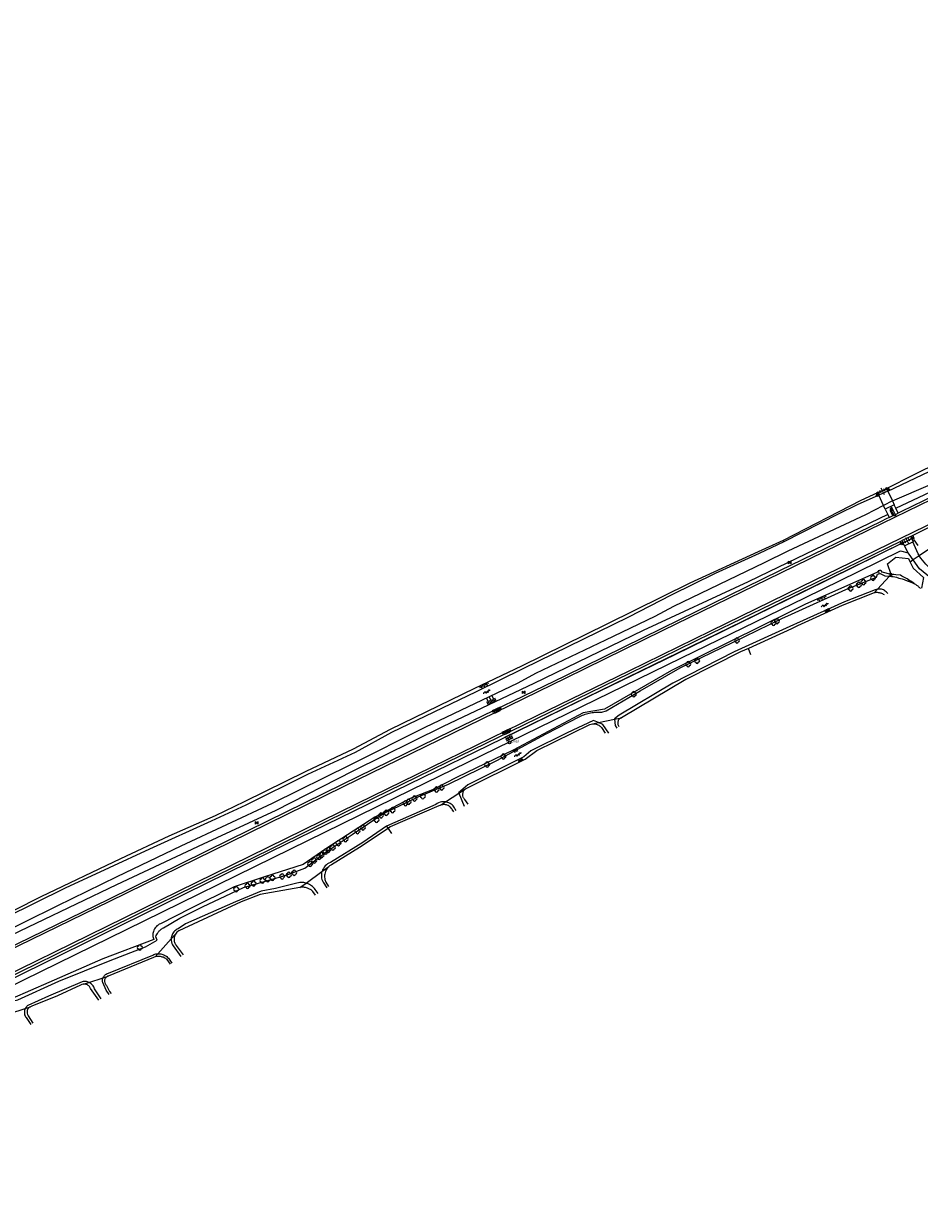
# Model space of a CAD drawing. Extents: x 121149 to 123702, y 457169 to 470031.
# Tile 30 of 87: x 122637 to 122939, y 461839 to 462238. Entities that reach past the tile are written whole.
import ezdxf

# ---------------------------------------------------------------- set-up
doc = ezdxf.new("R2010")
doc.units = 0
doc.header["$LTSCALE"] = 4
doc.layers.get('0').update_dxf_attribs({"color": 8, "linetype": 'CONTINUOUS'})
doc.layers.add('REFERENTIE', color=8, linetype='CONTINUOUS')
doc.styles.add('ISO', font='ISO')
doc.styles.get("Standard").update_dxf_attribs({"font": 'ISO'})

# ---------------------------------------------------------------- blocks, each defined once
blk = doc.blocks.new('DRHEK')
at = {"color": 0, "linetype": 'Continuous'}
for p, q in [((1.25, 0), (-1.25, 0)), ((-0.5, 0.7), (0.5, 0.7)), ((-0.5, -0.7), (0.5, -0.7))]:
    blk.add_line(p, q, dxfattribs=at)
blk = doc.blocks.new('bermverhardingblok')
at = {"color": 0, "linetype": 'ByBlock', "lineweight": -2}
for p, q in [((-0.5, 1.5), (-0.5, -1.5)), ((-0.5, 1.5), (0, 1.5)), ((-0.5, 0.5), (0, 0.5)), ((0, 1.5), (0, -1.5)), ((0.5, 1), (0, 1)), ((0, 1), (0.5, 1)), ((0.5, 0), (0, 0)), ((0.4, 0.9), (0.1, 0.9)), ((0.1, 0.9), (0.1, 0.1)), ((0.4, 0.1), (0.1, 0.1)), ((0.3, 0.8), (0.2, 0.8)), ((0.2, 0.8), (0.2, 0.2)), ((0.3, 0.2), (0.2, 0.2)), ((0.3, 0.8), (0.3, 0.2)), ((0.4, 0.9), (0.4, 0.1)), ((0.5, -1), (0.5, 1)), ((-0.5, -0.5), (0, -0.5)), ((-0.5, -1.5), (0, -1.5)), ((-0.4, -1.4), (-0.4, -0.6)), ((-0.4, -0.6), (-0.1, -0.6)), ((-0.4, -1.4), (-0.1, -1.4)), ((-0.3, -1.3), (-0.3, -0.7)), ((-0.3, -0.7), (-0.2, -0.7)), ((-0.3, -1.3), (-0.2, -1.3)), ((-0.2, -1.3), (-0.2, -0.7)), ((-0.1, -1.4), (-0.1, -0.6)), ((0, -1), (0.5, -1))]:
    blk.add_line(p, q, dxfattribs=at)
blk = doc.blocks.new('boom')
at = {"color": 0}
for radius in [0.315, 0.225, 0.135]:
    blk.add_circle((0, 0), radius, dxfattribs=at)
blk = doc.blocks.new('paal')
at = {"color": 0}
for radius in [0.45, 0.2]:
    blk.add_circle((0, 0), radius, dxfattribs=at)
blk = doc.blocks.new('grensmarkering')
at = {"linetype": 'ByBlock', "lineweight": -2}
h = blk.add_hatch(color=0, dxfattribs=at)
h.dxf.hatch_style = 1
h.paths.add_polyline_path([(0.5, 0.43, 0.414214), (0.43, 0.5), (-0.43, 0.5, 0.414214), (-0.5, 0.43), (-0.5, -0.43, 0.414214), (-0.43, -0.5), (0.43, -0.5, 0.414214), (0.5, -0.43)])
h.paths.add_polyline_path([(0.14, -0.24), (0.16, -0.24), (0.16, -0.27, -0.083333), (-0.16, -0.27), (-0.16, -0.24), (-0.14, -0.24), (-0.08, 0.22, -0.219912), (-0.05, 0.27, 0.457379), (-0.04, 0.32, -2.245674), (0.04, 0.32, 0.457379), (0.05, 0.27, -0.219912), (0.08, 0.22)], flags=16)
h.paths.add_polyline_path([(0.16, -0.32), (0.16, -0.41, -0.083333), (-0.16, -0.41), (-0.16, -0.32, 0.083333)], flags=16)
at = {"color": 0, "linetype": 'ByBlock', "lineweight": -2}
blk.add_attdef('GRENSMARKERING', (0.6, 0), '', height=0.5, dxfattribs=at)
blk = doc.blocks.new('struik')
at = {"color": 0, "linetype": 'Continuous'}
for centre, start, end in [((-0.44, 0), 91.0912, 268.9013), ((0, 0.44), 1.0233, 178.9632), ((0.44, 0), 271.6625, 88.3448), ((0, -0.45), 180.4729, 359.5406)]:
    blk.add_arc(centre, 0.45, start, end, dxfattribs=at)
blk = doc.blocks.new('talud')
at = {"color": 0}
for p, q in [((0, 0.75), (0.5, 0.75)), ((0, 0.5), (1, 0.5)), ((0, 0.25), (0.5, 0.25)), ((0, 0), (1, 0)), ((0, -0.25), (0.5, -0.25)), ((0, -0.5), (1, -0.5)), ((0, -0.75), (0.5, -0.75))]:
    blk.add_line(p, q, dxfattribs=at)
blk = doc.blocks.new('water')
at = {"color": 0, "linetype": 'ByBlock', "lineweight": -2}
for centre, start, end in [((-0.01, 0.75), 129.7446, 230.2554), ((-0.32, 1.12), 309.7446, 50.2554), ((-0.32, 0.37), 309.7446, 50.2554), ((0.32, 0.01), 129.7446, 230.2554), ((0, 0.38), 309.7446, 50.2554), ((-0.01, -0.74), 129.7446, 230.2554), ((-0.32, -0.37), 309.7446, 50.2554), ((-0.32, -1.12), 309.7446, 50.2554), ((0, -0.37), 309.7446, 50.2554)]:
    blk.add_arc(centre, 0.244, start, end, dxfattribs=at)
blk = doc.blocks.new('obstakel')
at = {"color": 0}
blk.add_circle((0, 0), 0.45, dxfattribs=at)
at = {"color": 0, "style": 'ISO'}
blk.add_attdef('OBSTAKEL', (0.7, 0), '', height=0.9, dxfattribs=at)
blk = doc.blocks.new('tegels')
at = {"color": 0, "linetype": 'ByBlock', "lineweight": -2}
for p, q in [((0.62, 0.94), (-0.62, 0.94)), ((0.62, 0.31), (-0.62, 0.31)), ((-0.31, -1.23), (-0.31, 1.25)), ((0.31, -1.23), (0.31, 1.25)), ((0.62, -0.31), (-0.62, -0.31)), ((0.62, -0.94), (-0.62, -0.94))]:
    blk.add_line(p, q, dxfattribs=at)
blk = doc.blocks.new('kilometerpaal')
at = {"color": 0}
for p, q in [((-0.44, 0.44), (0.44, -0.44)), ((-0.44, -0.44), (-0.44, 0.44)), ((0.44, 0.44), (-0.44, -0.44)), ((0.44, -0.44), (0.44, 0.44))]:
    blk.add_line(p, q, dxfattribs=at)
at = {"color": 0, "style": 'ISO'}
blk.add_attdef('KILOMETERPAAL', (0.59, 0.87), '', height=2.5, dxfattribs=at)

msp = doc.modelspace()

# ---------------------------------------------------------------- linework, layer by layer
at = {"layer": 'REFERENTIE'}
for points in [[(123264.206, 462235.959), (123251.525, 462229.548), (123207.644, 462207.482), (123162.323, 462185.076), (123119.621, 462164.14), (123074.613, 462142.288), (123029.13, 462120.099), (122985.091, 462098.72), (122955.134, 462084.165), (122926.028, 462070.019), (122891.805, 462053.377), (122852.144, 462033.99), (122819.41, 462017.951), (122781.451, 461999.5), (122744.452, 461981.405), (122706.49, 461962.768), (122665.743, 461942.765), (122630.736, 461925.64), (122592.866, 461907.139), (122570.688, 461896.298)], [(122929.442, 462077.704), (122942.275, 462083.226), (122961.422, 462092.625), (122973.118, 462098.72), (122987.717, 462105.485), (123006.47, 462114.22), (123016.828, 462118.864), (123028.18, 462124.504), (123042.217, 462131.208), (123062.364, 462141.043), (123092.316, 462154.898), (123109.139, 462164.027), (123127.502, 462172.457), (123142.355, 462180.168), (123159.426, 462188.14), (123182.55, 462199.326), (123196.283, 462206.264), (123216.357, 462215.21), (123228.646, 462221.337), (123239.059, 462227.023), (123261.265, 462237.648), (123262.679, 462238.376)], [(122930.608, 462075.2), (122950.204, 462084.461), (122983.222, 462100.745), (123018.3, 462117.635), (123042.983, 462129.444), (123073.128, 462143.603), (123109.992, 462162.042), (123160.64, 462186.49), (123209.135, 462209.974), (123231.989, 462221.145), (123261.563, 462236.178), (123263.454, 462237.149)], [(123263.776, 462236.638), (123251.165, 462230.262), (123207.287, 462208.198), (123161.97, 462185.794), (123119.27, 462164.859), (123074.263, 462143.007), (123028.78, 462120.818), (122984.741, 462099.44), (122954.784, 462084.885), (122932.484, 462074.055), (122931.374, 462073.585)], [(123183.776, 462187.633), (123142.201, 462167.118), (123103.33, 462148.202), (123066.027, 462130.009), (123028.205, 462111.612), (122988.369, 462092.251), (122944.884, 462071.148), (122898.767, 462048.683), (122868.219, 462033.794), (122840.686, 462020.354), (122809.501, 462005.182), (122779.144, 461990.372), (122749.269, 461975.767), (122719.119, 461960.929), (122688.904, 461946.142), (122658.625, 461931.292), (122629.826, 461917.136)], [(123115.163, 462153.07), (123103.681, 462147.483), (123066.377, 462129.29), (123028.555, 462110.892), (122988.718, 462091.531), (122945.234, 462070.429), (122937.931, 462066.854), (122936.305, 462066.048)], [(122927.938, 462080.98), (122958.361, 462095.371), (122964.855, 462098.979), (122981.792, 462107.204), (123002.165, 462116.417), (123022.431, 462125.91), (123040.138, 462134.156)], [(122972.564, 462104.211), (122936.464, 462086.318)], [(122936.464, 462086.318), (122927.529, 462081.871)], [(122924.494, 462080.429), (122918.825, 462077.839)], [(122924.494, 462080.429), (122927.529, 462081.871)], [(122924.575, 462080.255), (122924.494, 462080.429)], [(122927.619, 462081.674), (122924.575, 462080.255)], [(122927.938, 462080.98), (122924.887, 462079.56)], [(122927.529, 462081.871), (122927.619, 462081.674)], [(122927.749, 462081.735), (122927.619, 462081.674)], [(122927.619, 462081.674), (122927.938, 462080.98)], [(122927.938, 462080.98), (122929.442, 462077.704)], [(122918.825, 462077.839), (122892.716, 462064.321)], [(122924.887, 462079.56), (122917.614, 462076.344), (122911.213, 462073.215), (122892.938, 462063.828)], [(122924.575, 462080.255), (122924.501, 462080.22)], [(122924.887, 462079.56), (122924.575, 462080.255)], [(122926.431, 462076.144), (122924.887, 462079.56)], [(122929.442, 462077.704), (122926.431, 462076.144)], [(122929.442, 462077.704), (122930.065, 462076.347)], [(122927.909, 462073.084), (122887.828, 462053.773), (122880.923, 462050.445), (122845.55, 462034.011), (122808.671, 462016.148), (122778.119, 462001.641), (122747.694, 461986.606), (122721.811, 461973.347), (122697.294, 461962.023), (122668.049, 461948.36), (122640.948, 461935.373), (122629.924, 461930.058), (122613.384, 461922.083), (122583.013, 461906.943), (122560.505, 461896.406), (122533.295, 461883.697), (122508.282, 461871.102), (122504.512, 461869.28), (122500.661, 461867.635), (122496.299, 461866.262), (122486.844, 461863.76)], [(122926.431, 462076.144), (122920.347, 462072.989), (122894.245, 462060.689), (122886.21, 462056.808), (122855.769, 462042.106), (122849.463, 462038.679), (122832.855, 462030.719), (122809.247, 462019.503), (122803.28, 462016.277), (122771.953, 462001.39), (122746.879, 461988.77), (122720.558, 461975.739), (122689.8, 461961.438), (122668.194, 461951.088), (122647.934, 461941.177), (122626.095, 461930.423)], [(122927.009, 462074.866), (122926.431, 462076.144)], [(122930.065, 462076.347), (122927.009, 462074.866)], [(122927.009, 462074.866), (122927.909, 462073.084)], [(122927.909, 462073.084), (122928.407, 462072.099)], [(122928.407, 462072.099), (122931.374, 462073.585)], [(122930.608, 462075.2), (122930.065, 462076.347)], [(122931.374, 462073.585), (122930.608, 462075.2)], [(122928.407, 462072.099), (122927.395, 462071.597), (122925.678, 462070.738), (122891.454, 462054.096), (122851.792, 462034.708), (122819.059, 462018.67), (122781.1, 462000.219), (122744.1, 461982.123), (122706.137, 461963.486), (122665.391, 461943.483), (122630.385, 461926.359), (122592.515, 461907.858), (122570.337, 461897.017)], [(122936.305, 462066.048), (122932.701, 462064.307)], [(122933.073, 462063.536), (122936.262, 462065.105)], [(122936.305, 462066.048), (122936.729, 462065.003), (122936.102, 462064.615), (122936.445, 462063.926), (122936.323, 462063.864)], [(122936.649, 462064.586), (122937.977, 462062.663)], [(122947.344, 462065.111), (122938.526, 462059.149)], [(122559.501, 461878.612), (122587.162, 461892.013), (122630.967, 461913.478), (122677.381, 461936.289), (122720.864, 461957.624), (122767.379, 461980.327), (122810.342, 462001.35), (122858.47, 462024.775), (122900.139, 462045.132), (122917.838, 462053.797), (122932.223, 462060.812), (122934.762, 462060.206)], [(122572.276, 461886.994), (122586.459, 461893.959), (122630.091, 461915.371), (122676.745, 461938.279), (122720.087, 461959.559), (122766.744, 461982.338), (122798.128, 461997.701), (122823.789, 462010.165), (122856.265, 462025.99), (122899.842, 462047.271), (122932.583, 462063.382), (122933.039, 462063.607)], [(122630.185, 461916.41), (122658.982, 461930.565), (122689.261, 461945.415), (122719.476, 461960.202), (122749.626, 461975.04), (122779.5, 461989.644), (122809.856, 462004.454), (122841.041, 462019.626), (122868.574, 462033.066), (122899.122, 462047.955), (122932.701, 462064.307)], [(122892.938, 462063.828), (122884.533, 462059.955), (122869.801, 462053.165), (122854.924, 462045.933), (122840.563, 462038.508), (122804.975, 462021.088), (122789.295, 462013.397), (122760.768, 461999.678), (122748.433, 461992.921), (122732.421, 461985.475), (122711.607, 461975.215), (122699.951, 461969.853), (122679.194, 461960.409), (122665.562, 461954.121), (122650.794, 461947.268), (122630.628, 461937.217)], [(122798.874, 461998.126), (122840.301, 462018.279), (122879.112, 462037.192), (122909.736, 462052.162), (122932.36, 462063.315)], [(122892.716, 462064.321), (122884.258, 462060.472), (122861.19, 462049.973)], [(122892.716, 462064.321), (122892.938, 462063.828)], [(122932.6, 462063.303), (122933.073, 462063.536)], [(122932.701, 462064.307), (122933.039, 462063.607)], [(122933.073, 462063.536), (122933.039, 462063.607)], [(122933.582, 462062.483), (122933.073, 462063.536)], [(122933.582, 462062.483), (122936.323, 462063.864)], [(122934.762, 462060.206), (122933.582, 462062.483)], [(122938.102, 462059.853), (122936.323, 462063.864)], [(122927.841, 462056.501), (122930.584, 462058.677)], [(122929.012, 462052.931), (122927.841, 462056.501)], [(122930.584, 462058.677), (122934.847, 462058.316)], [(122936.479, 462057.764), (122935.158, 462059.681), (122934.762, 462060.206)], [(122934.847, 462058.316), (122935.461, 462057.076)], [(122936.479, 462057.764), (122935.461, 462057.076)], [(122935.461, 462057.076), (122936.505, 462054.968), (122939.955, 462051.857), (122939.227, 462048.317)], [(122938.526, 462059.149), (122936.479, 462057.764)], [(122945.506, 462049.972), (122942.296, 462051.731), (122938.555, 462054.75), (122936.479, 462057.764)], [(122924.441, 462053.613), (122899.933, 462042.736), (122895.004, 462040.309), (122874.771, 462030.347), (122855.033, 462020.604), (122832.513, 462007.48), (122825.316, 462006.328), (122801.664, 461993.693), (122782.83, 461984.628), (122774.541, 461980.384), (122767.032, 461977.44), (122755.127, 461971.211), (122738.549, 461960.529), (122731.018, 461955.172), (122717.988, 461951.063), (122707.722, 461947.695), (122692.987, 461940.442), (122682.851, 461935.264)], [(122831.53, 462006.479), (122833.087, 462006.916), (122844.535, 462013.692), (122857.977, 462021.484), (122875.6, 462030.026), (122892.199, 462038.081), (122895.415, 462039.537), (122913.772, 462047.847), (122924.094, 462051.975), (122924.49, 462052.942), (122924.901, 462053.082)], [(122924.78, 462054.087), (122924.724, 462054.045)], [(122924.748, 462054.355), (122924.78, 462054.087)], [(122924.78, 462054.087), (122924.901, 462053.082)], [(122924.901, 462053.082), (122925.295, 462053.179), (122926.948, 462052.387), (122928.439, 462052.304)], [(122929.012, 462052.931), (122926.064, 462053.672)], [(122929.012, 462052.931), (122928.439, 462052.304)], [(122932.202, 462052.613), (122929.012, 462052.931)], [(122861.19, 462049.973), (122833.295, 462036.108)], [(122928.439, 462052.304), (122924.462, 462047.955)], [(122928.439, 462052.304), (122929.211, 462052.261)], [(122929.695, 462052.252), (122930.825, 462051.939)], [(122930.825, 462051.939), (122931.643, 462051.696)], [(122931.643, 462051.696), (122932.714, 462051.372)], [(122934.885, 462050.64), (122935.666, 462050.322)], [(122935.666, 462050.322), (122935.972, 462050.192)], [(122935.972, 462050.192), (122936.403, 462050.006)], [(122923.699, 462047.751), (122913.315, 462043.681), (122897.098, 462036.379), (122896.185, 462035.968), (122876.168, 462026.837), (122855.472, 462016.325), (122837.413, 462005.521), (122835.886, 462004.249), (122835.892, 462004.167)], [(122923.303, 462046.688), (122912.517, 462042.483)], [(122924.462, 462047.955), (122923.303, 462046.688)], [(122912.517, 462042.483), (122897.532, 462035.564)], [(122833.295, 462036.108), (122804.565, 462021.993)], [(122895.431, 462034.594), (122880.966, 462027.989)], [(122897.532, 462035.564), (122895.431, 462034.594)], [(122878.326, 462026.784), (122859.821, 462017.533)], [(122880.966, 462027.989), (122878.326, 462026.784)], [(122881.81, 462025.78), (122880.966, 462027.989)], [(122804.565, 462021.993), (122788.701, 462014.497)], [(122859.821, 462017.533), (122838.182, 462004.65)], [(122788.701, 462014.497), (122760.218, 462000.687)], [(122683.883, 461933.869), (122689.431, 461937.101), (122697.314, 461941.055), (122704.73, 461944.529), (122710.865, 461947.482), (122725.283, 461951.589), (122731.58, 461954.034), (122739.053, 461959.738), (122747.49, 461965.283), (122757.769, 461972.281), (122769.714, 461977.975), (122779.872, 461982.233), (122796.254, 461990.266), (122812.79, 461999.244), (122824.13, 462005.058)], [(122835.892, 462004.167), (122838.182, 462004.65)], [(122760.218, 462000.687), (122747.787, 461994.107)], [(122830.456, 462003.02), (122828.74, 462003.738), (122819.862, 461999.58), (122807.631, 461993.491), (122805.325, 461991.473), (122786.442, 461982.022), (122783.293, 461979.381), (122783.366, 461979.209)], [(122809.666, 461993.593), (122827.524, 462002.373)], [(122828.463, 462002.599), (122830.456, 462003.02)], [(122830.456, 462003.02), (122835.892, 462004.167)], [(122833.99, 461999.475), (122831.938, 462002.4), (122830.456, 462003.02)], [(122831.428, 462001.313), (122832.655, 461999.451)], [(122835.892, 462004.167), (122836.053, 462002.079), (122836.64, 462001.158)], [(122747.787, 461994.107), (122731.849, 461986.53)], [(122805.771, 461990.643), (122809.666, 461993.593)], [(122785.668, 461980.723), (122805.771, 461990.643)], [(122731.849, 461986.53), (122711.103, 461976.263)], [(122783.366, 461979.209), (122785.668, 461980.723)], [(122778.953, 461976.307), (122783.366, 461979.209)], [(122783.366, 461979.209), (122785.228, 461974.866)], [(122786.509, 461975.588), (122785.389, 461977.139)], [(122711.103, 461976.263), (122701.373, 461971.549)], [(122775.71, 461975.446), (122759.07, 461968.132)], [(122776.684, 461974.916), (122760.315, 461967.905)], [(122777.273, 461975.202), (122778.953, 461976.307)], [(122781.73, 461972.897), (122781.202, 461973.683)], [(122782.525, 461973.345), (122782.15, 461973.874)], [(122701.373, 461971.549), (122685.704, 461964.709)], [(122685.704, 461964.709), (122669.39, 461957.104)], [(122759.07, 461968.132), (122751.083, 461962.609), (122740.131, 461955.891)], [(122759.556, 461967.394), (122749.964, 461960.932)], [(122759.07, 461968.132), (122759.556, 461967.394)], [(122760.315, 461967.905), (122759.556, 461967.394)], [(122759.556, 461967.394), (122760.734, 461965.606)], [(122749.964, 461960.932), (122740.469, 461955.145)], [(122669.39, 461957.104), (122642.572, 461944.299)], [(122731.93, 461948.983), (122737.287, 461952.851)], [(122737.287, 461952.851), (122739.646, 461954.555)], [(122737.326, 461952.974), (122737.287, 461952.851)], [(122728.381, 461948.794), (122721.633, 461947.099), (122716.867, 461946.259), (122708.118, 461942.627), (122691.35, 461935.184), (122688.882, 461933.573)], [(122729.856, 461947.485), (122731.93, 461948.983)], [(122737.647, 461949.262), (122738.887, 461947.395)], [(122738.616, 461949.239), (122739.546, 461947.843)], [(122716.439, 461945.102), (122710.026, 461942.608)], [(122729.856, 461947.485), (122716.439, 461945.102)], [(122735.158, 461944.865), (122734.271, 461946.086)], [(122736.01, 461945.442), (122734.992, 461946.834)], [(122642.572, 461944.299), (122615.677, 461930.745)], [(122710.026, 461942.608), (122689.12, 461932.893)], [(122480.966, 461839.429), (122496.275, 461847.624), (122506.453, 461852.416), (122515.83, 461856.884), (122520.049, 461858.225), (122528.827, 461861.644), (122628.44, 461908.159), (122634.89, 461909.631), (122648.703, 461915.877), (122665.993, 461922.838), (122677.882, 461927.519), (122681.728, 461929.703), (122681.316, 461930.882)], [(122680.617, 461929.931), (122663.437, 461923.394), (122645.308, 461915.486), (122632.938, 461910.107), (122627.141, 461908.766), (122621.636, 461906.158), (122530.631, 461863.457), (122517.86, 461857.921), (122512.059, 461856.11), (122501.615, 461851.138), (122496.275, 461848.494), (122484.793, 461842.454)], [(122682.02, 461925.16), (122686.507, 461930.161)], [(122686.507, 461930.161), (122687.928, 461931.745)], [(122681.081, 461924.114), (122682.02, 461925.16)], [(122687.173, 461927.786), (122689.737, 461924.208)], [(122688.219, 461927.988), (122690.494, 461924.758)], [(122680.496, 461923.93), (122665.305, 461917.66)], [(122665.401, 461918.608), (122680.292, 461924.711)], [(122686.223, 461921.654), (122685.156, 461923.177)], [(122685.786, 461923.38), (122686.752, 461922.039)], [(122658.781, 461915.511), (122663.563, 461917.086)], [(122663.563, 461917.086), (122665.305, 461917.66)], [(122656.504, 461915.748), (122645.218, 461910.87), (122638.24, 461907.776)], [(122655.98, 461914.531), (122648.216, 461911.04)], [(122656.849, 461914.874), (122658.781, 461915.511)], [(122658.928, 461915.439), (122658.781, 461915.511)], [(122662.103, 461909.576), (122659.355, 461913.42)], [(122662.902, 461910), (122660.677, 461913.395)], [(122664.589, 461912.904), (122663.44, 461915.438)], [(122665.602, 461911.433), (122664.589, 461912.904)], [(122664.671, 461914.513), (122665.758, 461912.435)], [(122648.216, 461911.04), (122639.569, 461907.504)], [(122665.758, 461912.435), (122666.246, 461911.774)], [(122632.132, 461904.999), (122637.36, 461906.747)], [(122637.36, 461906.747), (122639.06, 461907.315)], [(122637.853, 461903.377), (122639.234, 461901.314)], [(122638.322, 461904.281), (122639.955, 461901.753)]]:
    msp.add_lwpolyline(points, dxfattribs=at)
for points in [[(122938.526, 462059.149, -0.01085), (122938.102, 462059.853)], [(122943.506, 462054.053, -0.1044064), (122938.526, 462059.149)], [(122924.549, 462053.851, 0.0753646), (122924.441, 462053.613)], [(122924.724, 462054.045, 0.0785223), (122924.549, 462053.851)], [(122925.49, 462054.205, 0.2224762), (122924.78, 462054.087)], [(122926.064, 462053.672, 0.2429671), (122925.49, 462054.205)], [(122933.96, 462051.632, 0.0017854), (122932.202, 462052.613)], [(122929.211, 462052.261, -0.0144578), (122929.695, 462052.252)], [(122932.714, 462051.372, -0.0119952), (122933.389, 462051.146)], [(122933.389, 462051.146, 0.0093167), (122934.254, 462050.842)], [(122935.709, 462050.635, 0.0020326), (122933.96, 462051.632)], [(122934.254, 462050.842, 0.0102227), (122934.666, 462050.712)], [(122934.666, 462050.712, -0.017838), (122934.885, 462050.64)], [(122936.928, 462049.744, 0.0711391), (122935.709, 462050.635)], [(122936.403, 462050.006, -0.0236269), (122936.928, 462049.744)], [(122936.928, 462049.744, -0.021341), (122937.502, 462049.388)], [(122937.502, 462049.388, -0.0181766), (122937.75, 462049.206)], [(122937.75, 462049.206, -0.0084403), (122938.207, 462048.83)], [(122938.207, 462048.83, -0.0235172), (122938.933, 462048.153)], [(122924.477, 462046.776, 0.0647552), (122923.303, 462046.688)], [(122924.462, 462047.955, 0.0574173), (122923.699, 462047.751)], [(122925.075, 462047.992, 0.0439839), (122924.462, 462047.955)], [(122925.635, 462046.565, 0.0648177), (122924.477, 462046.776)], [(122926.436, 462047.674, 0.1015191), (122925.075, 462047.992)], [(122926.777, 462046.02, 0.0692785), (122925.635, 462046.565)], [(122927.594, 462046.813, 0.1045044), (122926.436, 462047.674)], [(122927.918, 462046.385, 0.0372571), (122927.594, 462046.813)], [(122824.13, 462005.058, -0.0361683), (122825.921, 462005.819)], [(122825.921, 462005.819, -0.0361515), (122827.803, 462006.313)], [(122827.803, 462006.313, -0.0350173), (122829.661, 462006.526)], [(122829.661, 462006.526, -0.0347694), (122831.53, 462006.479)], [(122838.182, 462004.65, 0.129465), (122837.388, 462004.107)], [(122827.524, 462002.373, -0.072571), (122828.463, 462002.599)], [(122828.463, 462002.599, -0.0725053), (122829.428, 462002.549)], [(122829.428, 462002.549, -0.0887516), (122830.54, 462002.112)], [(122830.54, 462002.112, -0.0894779), (122831.428, 462001.313)], [(122836.965, 462003.244, 0.1250133), (122837.011, 462002.316)], [(122837.388, 462004.107, 0.1288928), (122836.965, 462003.244)], [(122837.011, 462002.316, 0.1044443), (122837.39, 462001.634)], [(122785.001, 461979.887, -0.1096658), (122785.668, 461980.723)], [(122784.749, 461978.848, -0.1095777), (122785.001, 461979.887)], [(122784.906, 461977.932, -0.0948126), (122784.749, 461978.848)], [(122785.389, 461977.139, -0.0941961), (122784.906, 461977.932)], [(122777.588, 461976.291, 0.1242998), (122775.71, 461975.446)], [(122777.273, 461975.202, 0.0512226), (122776.684, 461974.916)], [(122777.908, 461975.363, 0.0522061), (122777.273, 461975.202)], [(122778.953, 461976.307, 0.0820486), (122777.588, 461976.291)], [(122779.209, 461975.284, 0.1022721), (122777.908, 461975.363)], [(122779.642, 461976.141, 0.0434661), (122778.953, 461976.307)], [(122780.372, 461974.691, 0.103799), (122779.209, 461975.284)], [(122781.134, 461975.271, 0.1042762), (122779.642, 461976.141)], [(122781.202, 461973.683, 0.1033523), (122780.372, 461974.691)], [(122782.15, 461973.874, 0.1041073), (122781.134, 461975.271)], [(122737.287, 461952.851, 0.0951592), (122737.103, 461951.085)], [(122738.399, 461954.75, 0.1119924), (122737.326, 461952.974)], [(122738.976, 461953.796, 0.1130163), (122738.219, 461951.931)], [(122740.131, 461955.891, 0.111659), (122738.399, 461954.75)], [(122739.646, 461954.555, 0.0552869), (122738.976, 461953.796)], [(122740.469, 461955.145, 0.0559064), (122739.646, 461954.555)], [(122730.332, 461949.185, 0.0896905), (122728.381, 461948.794)], [(122731.93, 461948.983, 0.0725391), (122730.332, 461949.185)], [(122732.296, 461948.868, 0.0189698), (122731.93, 461948.983)], [(122733.801, 461948.06, 0.0772764), (122732.296, 461948.868)], [(122737.103, 461951.085, 0.1019539), (122737.647, 461949.262)], [(122738.219, 461951.931, 0.0769802), (122738.209, 461950.554)], [(122738.209, 461950.554, 0.0767502), (122738.616, 461949.239)], [(122731.134, 461947.541, 0.0641767), (122729.856, 461947.485)], [(122732.384, 461947.273, 0.0641391), (122731.134, 461947.541)], [(122733.394, 461946.785, 0.0558111), (122732.384, 461947.273)], [(122734.271, 461946.086, 0.0558419), (122733.394, 461946.785)], [(122734.992, 461946.834, 0.0765311), (122733.801, 461948.06)], [(122681.39, 461934.244, 0.1101058), (122680.5, 461932.7)], [(122682.851, 461935.264, 0.1108506), (122681.39, 461934.244)], [(122682.124, 461932.382, -0.0537218), (122682.923, 461933.221)], [(122682.923, 461933.221, -0.0536354), (122683.883, 461933.869)], [(122687.665, 461932.757, 0.0937512), (122686.834, 461931.551)], [(122688.882, 461933.573, 0.0950206), (122687.665, 461932.757)], [(122689.12, 461932.893, 0.1299008), (122687.928, 461931.745)], [(122680.5, 461932.7, 0.0866577), (122680.317, 461931.305)], [(122680.317, 461931.305, 0.0859164), (122680.617, 461929.931)], [(122681.316, 461930.882, -0.0408846), (122681.66, 461931.664)], [(122681.66, 461931.664, -0.0389371), (122682.124, 461932.382)], [(122686.507, 461930.161, 0.0354329), (122686.518, 461929.625)], [(122686.834, 461931.551, 0.09275), (122686.507, 461930.161)], [(122686.518, 461929.625, 0.1267013), (122687.173, 461927.786)], [(122687.461, 461930.157, 0.091784), (122687.641, 461929.003)], [(122687.928, 461931.745, 0.1302036), (122687.461, 461930.157)], [(122687.641, 461929.003, 0.0908988), (122688.219, 461927.988)], [(122680.292, 461924.711, -0.0874903), (122681.768, 461925.14)], [(122681.768, 461925.14, -0.0157737), (122682.02, 461925.16)], [(122682.02, 461925.16, -0.0733908), (122683.302, 461925.036)], [(122683.302, 461925.036, -0.0857362), (122684.688, 461924.425)], [(122681.081, 461924.114, 0.0304456), (122680.496, 461923.93)], [(122681.685, 461924.219, 0.0316517), (122681.081, 461924.114)], [(122682.908, 461924.189, 0.0653937), (122681.685, 461924.219)], [(122684.1, 461923.834, 0.0663836), (122682.908, 461924.189)], [(122685.156, 461923.177, 0.0671612), (122684.1, 461923.834)], [(122684.688, 461924.425, -0.0863325), (122685.786, 461923.38)], [(122663.41, 461916.592, -0.0507544), (122663.563, 461917.086)], [(122663.563, 461917.086, -0.0625221), (122663.886, 461917.644)], [(122663.886, 461917.644, -0.0892251), (122664.557, 461918.262)], [(122664.53, 461917.162, 0.1266142), (122664.091, 461916.351)], [(122665.305, 461917.66, 0.1264675), (122664.53, 461917.162)], [(122664.557, 461918.262, -0.0875378), (122665.401, 461918.608)], [(122656.849, 461914.874, 0.1043573), (122655.98, 461914.531)], [(122657.743, 461915.808, 0.0871581), (122656.504, 461915.748)], [(122657.783, 461914.837, 0.1038611), (122656.849, 461914.874)], [(122658.781, 461915.511, 0.075954), (122657.743, 461915.808)], [(122658.745, 461914.323, 0.1222085), (122657.783, 461914.837)], [(122659.355, 461913.42, 0.1221717), (122658.745, 461914.323)], [(122660.003, 461914.588, 0.0976197), (122658.928, 461915.439)], [(122660.677, 461913.395, 0.0970416), (122660.003, 461914.588)], [(122663.44, 461915.438, -0.1126656), (122663.41, 461916.592)], [(122664.091, 461916.351, 0.1388827), (122664.122, 461915.35)], [(122664.122, 461915.35, 0.1371598), (122664.671, 461914.513)], [(122637.103, 461906.031, 0.1231464), (122637.146, 461904.61)], [(122637.36, 461906.747, 0.0652561), (122637.103, 461906.031)], [(122637.511, 461907.008, 0.0250767), (122637.36, 461906.747)], [(122638.24, 461907.776, 0.0901714), (122637.511, 461907.008)], [(122638.043, 461906.091, 0.1130543), (122637.973, 461905.154)], [(122637.973, 461905.154, 0.1131742), (122638.322, 461904.281)], [(122638.617, 461907.001, 0.1320207), (122638.043, 461906.091)], [(122639.06, 461907.315, 0.0674388), (122638.617, 461907.001)], [(122639.569, 461907.504, 0.0653117), (122639.06, 461907.315)], [(122637.146, 461904.61, 0.1226114), (122637.853, 461903.377)]]:
    msp.add_lwpolyline(points, format="xyb", dxfattribs=at)

# ---------------------------------------------------------------- block references
at = {"layer": 'REFERENTIE', "linetype": 'Continuous'}
for name, p in [('paal', (122924.501, 462080.22)), ('paal', (122927.749, 462081.735)), ('boom', (122928.241, 462081.416)), ('boom', (122924.3, 462079.455)), ('paal', (122936.262, 462065.105)), ('paal', (122932.6, 462063.303)), ('kilometerpaal', (122894.945, 462056.902)), ('struik', (122922.931, 462051.771)), ('struik', (122915.382, 462048.154)), ('struik', (122918.132, 462049.369)), ('struik', (122919.713, 462050.289)), ('struik', (122889.392, 462036.577)), ('struik', (122890.589, 462037.134)), ('struik', (122877.109, 462030.681)), ('struik', (122863.648, 462023.83)), ('struik', (122860.633, 462022.707)), ('kilometerpaal', (122805.292, 462013.203)), ('struik', (122842.366, 462012.59)), ('struik', (122792.915, 461988.879)), ('struik', (122798.415, 461991.561)), ('struik', (122775.886, 461980.428)), ('struik', (122777.619, 461981.17)), ('struik', (122765.438, 461975.819)), ('struik', (122766.444, 461976.34)), ('struik', (122768.451, 461977.49)), ('struik', (122771.291, 461978.175)), ('struik', (122757.185, 461971.76)), ('struik', (122758.941, 461972.619)), ('struik', (122761.048, 461973.467)), ('kilometerpaal', (122715.373, 461969.211)), ('struik', (122755.661, 461970.274)), ('struik', (122749.285, 461966.498)), ('struik', (122751.117, 461967.635)), ('struik', (122739.448, 461960.187)), ('struik', (122740.977, 461960.9)), ('struik', (122742.862, 461962.456)), ('struik', (122745.242, 461963.758)), ('struik', (122734.682, 461956.587)), ('struik', (122736.333, 461957.762)), ('struik', (122737.141, 461958.411)), ('struik', (122738.58, 461959.573)), ('struik', (122727.901, 461952.452)), ('struik', (122733.29, 461955.425)), ('struik', (122712.216, 461948.013)), ('struik', (122714.274, 461948.799)), ('struik', (122717.262, 461949.799)), ('struik', (122719.054, 461950.226)), ('struik', (122720.622, 461950.706)), ('struik', (122723.858, 461951.229)), ('struik', (122726.148, 461951.71)), ('struik', (122708.414, 461946.898)), ('struik', (122675.964, 461927.288))]:
    msp.add_blockref(name, p, dxfattribs=at)
for name, p, rotation in [('DRHEK', (122926.125, 462080.978), 115.027278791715), ('bermverhardingblok', (122929.474, 462073.858), 205.1034795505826), ('DRHEK', (122934.431, 462064.204), 116.231939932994), ('water', (122906.694, 462042.527), 293.2587593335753), ('talud', (122907.768, 462040.29), 114.7711389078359), ('water', (122792.888, 462013.364), 295.8476102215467), ('bermverhardingblok', (122796.187, 462007.117), 295.9757146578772), ('bermverhardingblok', (122799.487, 461999.841), 295.9757146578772), ('tegels', (122800.456, 461997.712), 295.9757146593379), ('talud', (122802.289, 461994.032), 297.8198765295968), ('water', (122803.299, 461992.159), 296.2833129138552), ('talud', (122804.416, 461989.975), 116.2572880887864)]:
    msp.add_blockref(name, p, dxfattribs=dict(at, rotation=rotation))
for name, p, values in [('grensmarkering', (122928.929, 462052.914), {'GRENSMARKERING': '?'}), ('obstakel', (122800.45, 461996.32), {'OBSTAKEL': 'obst'})]:
    msp.add_blockref(name, p, dxfattribs=at).add_auto_attribs(values)
at = {"layer": 'REFERENTIE', "linetype": 'Continuous', "yscale": 2}
for p, xscale, rotation in [((122905.456, 462045.187), 1.006506, 293.916245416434), ((122791.686, 462015.908), 1.201114, 295.2849116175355), ((122794.71, 462009.519), 2.425572, 115.3922471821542)]:
    msp.add_blockref('talud', p, dxfattribs=dict(at, xscale=xscale, rotation=rotation))

doc.saveas('drawing.dxf')
